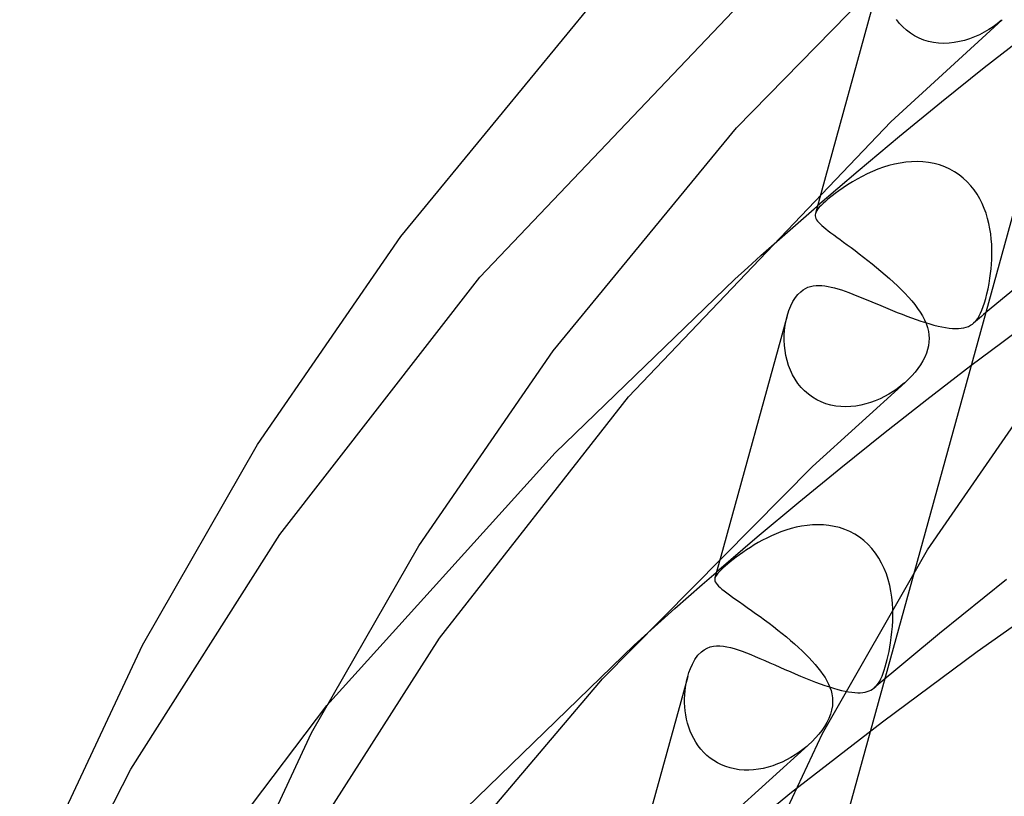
# Model space of a CAD drawing. Header units: millimetres. Extents: x -221 to 221, y -112 to 248.
# Tile 23 of 79: x -165 to -144, y 181 to 198. Entities that reach past the tile are written whole.
import ezdxf

# ---------------------------------------------------------------- set-up
doc = ezdxf.new("R2010")
doc.units = ezdxf.units.MM
doc.layers.add('HIDDEN', color=7, linetype='Continuous')
doc.layers.add('THICK', color=7, linetype='Continuous')

msp = doc.modelspace()

# ---------------------------------------------------------------- linework, layer by layer
at = {"layer": 'HIDDEN'}
for p, q in [((-146.362, 198.974), (-147.722, 194.039)), ((-154.9, 192.215), (-149.132, 198.276)), ((-146.09, 197.54), (-146.153, 197.621)), ((-146.021, 197.465), (-146.09, 197.54)), ((-145.944, 197.395), (-146.021, 197.465)), ((-144.126, 197.47), (-144.217, 197.41)), ((-144.039, 197.534), (-144.126, 197.47)), ((-143.957, 197.602), (-144.039, 197.534)), ((-145.862, 197.332), (-145.944, 197.395)), ((-145.774, 197.277), (-145.862, 197.332)), ((-145.68, 197.23), (-145.774, 197.277)), ((-144.514, 197.257), (-144.619, 197.217)), ((-144.412, 197.303), (-144.514, 197.257)), ((-144.313, 197.354), (-144.412, 197.303)), ((-144.217, 197.41), (-144.313, 197.354)), ((-143.399, 197.317), (-144.31, 196.604)), ((-145.582, 197.191), (-145.68, 197.23)), ((-145.48, 197.16), (-145.582, 197.191)), ((-145.376, 197.139), (-145.48, 197.16)), ((-145.269, 197.126), (-145.376, 197.139)), ((-145.16, 197.121), (-145.269, 197.126)), ((-145.051, 197.125), (-145.16, 197.121)), ((-144.941, 197.137), (-145.051, 197.125)), ((-144.833, 197.157), (-144.941, 197.137)), ((-144.725, 197.183), (-144.833, 197.157)), ((-144.619, 197.217), (-144.725, 197.183)), ((-144.31, 196.604), (-145.207, 195.886)), ((-145.207, 195.886), (-146.09, 195.164)), ((-146.09, 195.164), (-146.959, 194.438)), ((-146.313, 194.554), (-146.43, 194.519)), ((-146.195, 194.584), (-146.313, 194.554)), ((-146.076, 194.608), (-146.195, 194.584)), ((-145.957, 194.626), (-146.076, 194.608)), ((-145.837, 194.636), (-145.957, 194.626)), ((-145.717, 194.638), (-145.837, 194.636)), ((-145.598, 194.633), (-145.717, 194.638)), ((-145.48, 194.62), (-145.598, 194.633)), ((-145.365, 194.598), (-145.48, 194.62)), ((-145.252, 194.568), (-145.365, 194.598)), ((-145.142, 194.529), (-145.252, 194.568)), ((-146.959, 194.438), (-147.814, 193.708)), ((-146.767, 194.382), (-146.875, 194.328)), ((-146.657, 194.432), (-146.767, 194.382)), ((-146.544, 194.477), (-146.657, 194.432)), ((-146.43, 194.519), (-146.544, 194.477)), ((-145.037, 194.481), (-145.142, 194.529)), ((-144.936, 194.426), (-145.037, 194.481)), ((-144.841, 194.362), (-144.936, 194.426)), ((-144.752, 194.292), (-144.841, 194.362)), ((-147.18, 194.15), (-147.275, 194.088)), ((-147.081, 194.212), (-147.18, 194.15)), ((-146.979, 194.272), (-147.081, 194.212)), ((-146.875, 194.328), (-146.979, 194.272)), ((-144.669, 194.215), (-144.752, 194.292)), ((-144.593, 194.133), (-144.669, 194.215)), ((-147.439, 193.97), (-147.504, 193.921)), ((-147.363, 194.026), (-147.439, 193.97)), ((-147.275, 194.088), (-147.363, 194.026)), ((-144.524, 194.045), (-144.593, 194.133)), ((-144.461, 193.954), (-144.524, 194.045)), ((-144.405, 193.858), (-144.461, 193.954)), ((-147.693, 193.761), (-147.738, 193.719)), ((-147.641, 193.807), (-147.693, 193.761)), ((-147.604, 193.84), (-147.641, 193.807)), ((-147.558, 193.878), (-147.604, 193.84)), ((-147.504, 193.921), (-147.558, 193.878)), ((-144.355, 193.759), (-144.405, 193.858)), ((-144.311, 193.657), (-144.355, 193.759)), ((-147.847, 193.579), (-147.858, 193.548)), ((-147.829, 193.61), (-147.847, 193.579)), ((-147.806, 193.644), (-147.829, 193.61)), ((-147.775, 193.68), (-147.806, 193.644)), ((-147.738, 193.719), (-147.775, 193.68)), ((-144.273, 193.553), (-144.311, 193.657)), ((-144.241, 193.446), (-144.273, 193.553)), ((-144.214, 193.339), (-144.241, 193.446)), ((-144.192, 193.23), (-144.214, 193.339)), ((-144.175, 193.121), (-144.192, 193.23)), ((-144.163, 193.011), (-144.175, 193.121)), ((-144.155, 192.903), (-144.163, 193.011)), ((-144.151, 192.796), (-144.155, 192.903)), ((-144.154, 192.587), (-144.151, 192.69)), ((-144.151, 192.69), (-144.151, 192.796)), ((-144.168, 192.386), (-144.16, 192.485)), ((-144.16, 192.485), (-144.154, 192.587)), ((-144.192, 192.193), (-144.179, 192.289)), ((-144.179, 192.289), (-144.168, 192.386)), ((-159.106, 186.814), (-154.9, 192.215)), ((-153.32, 188.525), (-149.548, 192.172)), ((-144.232, 191.969), (-144.211, 192.079)), ((-144.211, 192.079), (-144.192, 192.193)), ((-148.223, 191.851), (-148.165, 191.908)), ((-148.165, 191.908), (-148.117, 191.945)), ((-148.117, 191.945), (-148.067, 191.976)), ((-148.067, 191.976), (-148.014, 192.001)), ((-148.014, 192.001), (-147.959, 192.019)), ((-147.959, 192.019), (-147.902, 192.032)), ((-147.902, 192.032), (-147.844, 192.039)), ((-147.844, 192.039), (-147.783, 192.041)), ((-147.783, 192.041), (-147.721, 192.038)), ((-147.721, 192.038), (-147.657, 192.031)), ((-147.657, 192.031), (-147.591, 192.02)), ((-147.591, 192.02), (-147.524, 192.006)), ((-147.524, 192.006), (-147.455, 191.988)), ((-147.455, 191.988), (-147.384, 191.967)), ((-147.384, 191.967), (-147.309, 191.944)), ((-147.309, 191.944), (-147.233, 191.917)), ((-147.233, 191.917), (-147.153, 191.889)), ((-147.153, 191.889), (-147.071, 191.857)), ((-144.279, 191.767), (-144.255, 191.865)), ((-144.255, 191.865), (-144.232, 191.969)), ((-148.374, 191.613), (-148.328, 191.703)), ((-148.328, 191.703), (-148.277, 191.783)), ((-148.277, 191.783), (-148.223, 191.851)), ((-147.071, 191.857), (-146.987, 191.824)), ((-146.987, 191.824), (-146.899, 191.789)), ((-146.899, 191.789), (-146.81, 191.752)), ((-146.81, 191.752), (-146.718, 191.714)), ((-146.718, 191.714), (-146.625, 191.675)), ((-146.625, 191.675), (-146.53, 191.636)), ((-144.332, 191.596), (-144.305, 191.677)), ((-144.305, 191.677), (-144.279, 191.767)), ((-148.451, 191.397), (-148.415, 191.51)), ((-148.415, 191.51), (-148.374, 191.613)), ((-146.53, 191.636), (-146.433, 191.595)), ((-146.433, 191.595), (-146.336, 191.555)), ((-146.336, 191.555), (-146.236, 191.514)), ((-146.236, 191.514), (-146.137, 191.474)), ((-146.137, 191.474), (-146.037, 191.434)), ((-144.418, 191.399), (-144.388, 191.457)), ((-144.388, 191.457), (-144.359, 191.522)), ((-144.359, 191.522), (-144.332, 191.596)), ((-144.284, 191.462), (-144.326, 191.426)), ((-148.449, 191.402), (-149.843, 186.346)), ((-148.492, 191.202), (-148.474, 191.302)), ((-148.474, 191.302), (-148.451, 191.397)), ((-146.037, 191.434), (-145.937, 191.396)), ((-145.937, 191.396), (-145.838, 191.359)), ((-145.838, 191.359), (-145.739, 191.323)), ((-145.739, 191.323), (-145.643, 191.29)), ((-145.643, 191.29), (-145.548, 191.26)), ((-145.548, 191.26), (-145.456, 191.232)), ((-144.56, 191.229), (-144.52, 191.263)), ((-144.498, 191.281), (-144.54, 191.245)), ((-144.52, 191.263), (-144.483, 191.303)), ((-144.455, 191.317), (-144.498, 191.281)), ((-144.483, 191.303), (-144.449, 191.348)), ((-144.412, 191.353), (-144.455, 191.317)), ((-144.449, 191.348), (-144.418, 191.399)), ((-144.369, 191.39), (-144.412, 191.353)), ((-144.326, 191.426), (-144.369, 191.39)), ((-148.511, 190.994), (-148.504, 191.1)), ((-148.504, 191.1), (-148.492, 191.202)), ((-145.456, 191.232), (-145.367, 191.207)), ((-145.367, 191.207), (-145.282, 191.185)), ((-145.282, 191.185), (-145.201, 191.167)), ((-145.201, 191.167), (-145.123, 191.153)), ((-145.123, 191.153), (-145.05, 191.143)), ((-145.05, 191.143), (-144.98, 191.136)), ((-144.98, 191.136), (-144.915, 191.133)), ((-144.915, 191.133), (-144.853, 191.134)), ((-144.853, 191.134), (-144.795, 191.139)), ((-144.795, 191.139), (-144.741, 191.148)), ((-144.741, 191.148), (-144.691, 191.162)), ((-144.691, 191.162), (-144.644, 191.18)), ((-144.644, 191.18), (-144.6, 191.202)), ((-144.6, 191.202), (-144.56, 191.229)), ((-148.512, 190.888), (-148.511, 190.994)), ((-148.507, 190.78), (-148.512, 190.888)), ((-148.495, 190.672), (-148.507, 190.78)), ((-148.477, 190.566), (-148.495, 190.672)), ((-148.452, 190.461), (-148.477, 190.566)), ((-148.42, 190.358), (-148.452, 190.461)), ((-148.381, 190.258), (-148.42, 190.358)), ((-148.336, 190.162), (-148.381, 190.258)), ((-144.59, 190.35), (-145.515, 189.64)), ((-148.283, 190.069), (-148.336, 190.162)), ((-148.224, 189.982), (-148.283, 190.069)), ((-148.158, 189.9), (-148.224, 189.982)), ((-148.085, 189.824), (-148.158, 189.9)), ((-148.005, 189.754), (-148.085, 189.824)), ((-146.225, 189.812), (-146.314, 189.758)), ((-146.141, 189.87), (-146.225, 189.812)), ((-146.061, 189.931), (-146.141, 189.87)), ((-145.985, 189.994), (-146.061, 189.931)), ((-147.92, 189.692), (-148.005, 189.754)), ((-147.829, 189.638), (-147.92, 189.692)), ((-147.734, 189.593), (-147.829, 189.638)), ((-147.635, 189.556), (-147.734, 189.593)), ((-146.599, 189.618), (-146.699, 189.582)), ((-146.5, 189.66), (-146.599, 189.618)), ((-146.405, 189.707), (-146.5, 189.66)), ((-145.515, 189.64), (-146.427, 188.925)), ((-146.314, 189.758), (-146.405, 189.707)), ((-147.534, 189.527), (-147.635, 189.556)), ((-147.43, 189.508), (-147.534, 189.527)), ((-147.326, 189.496), (-147.43, 189.508)), ((-147.22, 189.493), (-147.326, 189.496)), ((-147.114, 189.497), (-147.22, 189.493)), ((-147.009, 189.508), (-147.114, 189.497)), ((-146.905, 189.526), (-147.009, 189.508)), ((-146.801, 189.551), (-146.905, 189.526)), ((-146.699, 189.582), (-146.801, 189.551)), ((-146.427, 188.925), (-147.324, 188.205)), ((-158.117, 183.22), (-153.32, 188.525)), ((-147.324, 188.205), (-148.208, 187.481)), ((-148.208, 187.481), (-149.078, 186.752)), ((-148.475, 186.903), (-148.58, 186.866)), ((-148.367, 186.935), (-148.475, 186.903)), ((-148.258, 186.963), (-148.367, 186.935)), ((-148.146, 186.986), (-148.258, 186.963)), ((-148.033, 187.002), (-148.146, 186.986)), ((-147.92, 187.013), (-148.033, 187.002)), ((-147.805, 187.016), (-147.92, 187.013)), ((-147.69, 187.013), (-147.805, 187.016)), ((-147.576, 187.002), (-147.69, 187.013)), ((-147.463, 186.982), (-147.576, 187.002)), ((-147.352, 186.955), (-147.463, 186.982)), ((-147.242, 186.918), (-147.352, 186.955)), ((-147.135, 186.873), (-147.242, 186.918)), ((-162.232, 181.886), (-159.106, 186.814)), ((-149.078, 186.752), (-149.933, 186.02)), ((-148.877, 186.737), (-148.969, 186.69)), ((-148.781, 186.783), (-148.877, 186.737)), ((-148.682, 186.826), (-148.781, 186.783)), ((-148.58, 186.866), (-148.682, 186.826)), ((-147.032, 186.818), (-147.135, 186.873)), ((-146.933, 186.755), (-147.032, 186.818)), ((-146.839, 186.682), (-146.933, 186.755)), ((-149.302, 186.488), (-149.378, 186.436)), ((-149.223, 186.54), (-149.302, 186.488)), ((-149.141, 186.591), (-149.223, 186.54)), ((-149.057, 186.641), (-149.141, 186.591)), ((-148.969, 186.69), (-149.057, 186.641)), ((-146.751, 186.602), (-146.839, 186.682)), ((-146.669, 186.514), (-146.751, 186.602)), ((-146.594, 186.418), (-146.669, 186.514)), ((-149.585, 186.283), (-149.646, 186.235)), ((-149.52, 186.333), (-149.585, 186.283)), ((-149.451, 186.384), (-149.52, 186.333)), ((-149.378, 186.436), (-149.451, 186.384)), ((-146.526, 186.317), (-146.594, 186.418)), ((-146.466, 186.21), (-146.526, 186.317)), ((-149.796, 186.108), (-149.836, 186.071)), ((-149.754, 186.145), (-149.796, 186.108)), ((-149.702, 186.189), (-149.754, 186.145)), ((-149.646, 186.235), (-149.702, 186.189)), ((-146.413, 186.098), (-146.466, 186.21)), ((-146.367, 185.983), (-146.413, 186.098)), ((-145.778, 186.042), (-152.705, 160.917)), ((-149.956, 185.926), (-149.968, 185.895)), ((-149.936, 185.96), (-149.956, 185.926)), ((-149.908, 185.996), (-149.936, 185.96)), ((-149.874, 186.033), (-149.908, 185.996)), ((-149.836, 186.071), (-149.874, 186.033)), ((-146.329, 185.864), (-146.367, 185.983)), ((-143.842, 185.869), (-145.25, 184.735)), ((-142.299, 185.874), (-144.46, 184.345)), ((-146.297, 185.742), (-146.329, 185.864)), ((-146.272, 185.618), (-146.297, 185.742)), ((-146.253, 185.493), (-146.272, 185.618)), ((-146.24, 185.369), (-146.253, 185.493)), ((-146.233, 185.245), (-146.24, 185.369)), ((-146.23, 185.122), (-146.233, 185.245)), ((-146.233, 185.001), (-146.23, 185.122)), ((-146.249, 184.766), (-146.239, 184.882)), ((-146.239, 184.882), (-146.233, 185.001)), ((-145.25, 184.735), (-146.621, 183.591)), ((-146.279, 184.534), (-146.263, 184.649)), ((-146.263, 184.649), (-146.249, 184.766)), ((-155.518, 180.752), (-151.659, 184.49)), ((-150.191, 184.393), (-150.13, 184.427)), ((-150.13, 184.427), (-150.065, 184.452)), ((-150.065, 184.452), (-149.999, 184.467)), ((-149.999, 184.467), (-149.931, 184.474)), ((-149.931, 184.474), (-149.861, 184.473)), ((-149.861, 184.473), (-149.789, 184.467)), ((-149.789, 184.467), (-149.717, 184.455)), ((-149.717, 184.455), (-149.641, 184.438)), ((-149.641, 184.438), (-149.562, 184.416)), ((-146.311, 184.356), (-146.294, 184.444)), ((-146.294, 184.444), (-146.279, 184.534)), ((-150.386, 184.186), (-150.322, 184.275)), ((-150.322, 184.275), (-150.249, 184.349)), ((-150.249, 184.349), (-150.191, 184.393)), ((-149.562, 184.416), (-149.48, 184.39)), ((-149.48, 184.39), (-149.395, 184.36)), ((-149.395, 184.36), (-149.306, 184.327)), ((-149.306, 184.327), (-149.214, 184.291)), ((-149.214, 184.291), (-149.119, 184.251)), ((-149.119, 184.251), (-149.021, 184.209)), ((-144.46, 184.345), (-146.448, 182.871)), ((-146.349, 184.188), (-146.329, 184.271)), ((-146.329, 184.271), (-146.311, 184.356)), ((-150.48, 183.999), (-150.438, 184.092)), ((-150.438, 184.092), (-150.386, 184.186)), ((-149.021, 184.209), (-148.92, 184.165)), ((-148.92, 184.165), (-148.817, 184.12)), ((-148.817, 184.12), (-148.712, 184.074)), ((-148.712, 184.074), (-148.606, 184.027)), ((-148.606, 184.027), (-148.498, 183.98)), ((-146.412, 183.962), (-146.39, 184.033)), ((-146.39, 184.033), (-146.369, 184.108)), ((-146.369, 184.108), (-146.349, 184.188)), ((-150.536, 183.833), (-151.964, 178.653)), ((-150.555, 183.759), (-150.537, 183.831)), ((-150.537, 183.831), (-150.512, 183.911)), ((-150.512, 183.911), (-150.48, 183.999)), ((-148.498, 183.98), (-148.389, 183.932)), ((-148.389, 183.932), (-148.281, 183.886)), ((-148.281, 183.886), (-148.172, 183.84)), ((-148.172, 183.84), (-148.065, 183.796)), ((-146.482, 183.783), (-146.458, 183.837)), ((-146.458, 183.837), (-146.435, 183.897)), ((-146.435, 183.897), (-146.412, 183.962)), ((-150.593, 183.528), (-150.583, 183.608)), ((-150.583, 183.608), (-150.57, 183.685)), ((-150.57, 183.685), (-150.555, 183.759)), ((-148.065, 183.796), (-147.958, 183.753)), ((-147.958, 183.753), (-147.855, 183.713)), ((-147.855, 183.713), (-147.754, 183.676)), ((-147.754, 183.676), (-147.657, 183.641)), ((-147.657, 183.641), (-147.563, 183.61)), ((-147.563, 183.61), (-147.474, 183.583)), ((-146.623, 183.589), (-146.591, 183.619)), ((-146.591, 183.619), (-146.561, 183.653)), ((-146.561, 183.653), (-146.534, 183.692)), ((-146.534, 183.692), (-146.507, 183.735)), ((-146.507, 183.735), (-146.482, 183.783)), ((-150.602, 183.364), (-150.599, 183.447)), ((-150.599, 183.447), (-150.593, 183.528)), ((-147.474, 183.583), (-147.389, 183.559)), ((-147.389, 183.559), (-147.308, 183.538)), ((-147.308, 183.538), (-147.232, 183.521)), ((-147.232, 183.521), (-147.16, 183.507)), ((-147.16, 183.507), (-147.092, 183.498)), ((-147.092, 183.498), (-147.029, 183.491)), ((-147.029, 183.491), (-146.969, 183.488)), ((-146.969, 183.488), (-146.914, 183.489)), ((-146.914, 183.489), (-146.862, 183.493)), ((-146.862, 183.493), (-146.814, 183.501)), ((-146.814, 183.501), (-146.769, 183.512)), ((-146.769, 183.512), (-146.728, 183.526)), ((-146.728, 183.526), (-146.69, 183.544)), ((-146.69, 183.544), (-146.655, 183.565)), ((-146.655, 183.565), (-146.623, 183.589)), ((-161.563, 178.669), (-158.117, 183.22)), ((-150.602, 183.28), (-150.602, 183.364)), ((-150.598, 183.194), (-150.602, 183.28)), ((-150.59, 183.108), (-150.598, 183.194)), ((-150.578, 183.022), (-150.59, 183.108)), ((-150.561, 182.937), (-150.578, 183.022)), ((-150.54, 182.852), (-150.561, 182.937)), ((-150.515, 182.768), (-150.54, 182.852)), ((-150.485, 182.685), (-150.515, 182.768)), ((-146.448, 182.871), (-148.357, 181.393)), ((-150.451, 182.604), (-150.485, 182.685)), ((-150.411, 182.525), (-150.451, 182.604)), ((-150.367, 182.448), (-150.411, 182.525)), ((-150.317, 182.374), (-150.367, 182.448)), ((-150.262, 182.304), (-150.317, 182.374)), ((-148.039, 182.363), (-148.118, 182.3)), ((-150.202, 182.237), (-150.262, 182.304)), ((-150.137, 182.174), (-150.202, 182.237)), ((-150.066, 182.116), (-150.137, 182.174)), ((-148.284, 182.182), (-148.373, 182.128)), ((-148.199, 182.239), (-148.284, 182.182)), ((-148.118, 182.3), (-148.199, 182.239)), ((-149.991, 182.063), (-150.066, 182.116)), ((-149.912, 182.015), (-149.991, 182.063)), ((-149.827, 181.974), (-149.912, 182.015)), ((-149.739, 181.938), (-149.827, 181.974)), ((-149.647, 181.91), (-149.739, 181.938)), ((-148.751, 181.957), (-148.851, 181.926)), ((-148.653, 181.993), (-148.751, 181.957)), ((-148.557, 182.033), (-148.653, 181.993)), ((-148.464, 182.079), (-148.557, 182.033)), ((-148.373, 182.128), (-148.464, 182.079)), ((-164.565, 177.326), (-162.232, 181.886)), ((-149.553, 181.888), (-149.647, 181.91)), ((-149.455, 181.873), (-149.553, 181.888)), ((-149.356, 181.865), (-149.455, 181.873)), ((-149.255, 181.864), (-149.356, 181.865)), ((-149.154, 181.87), (-149.255, 181.864)), ((-149.053, 181.883), (-149.154, 181.87)), ((-148.952, 181.901), (-149.053, 181.883)), ((-148.851, 181.926), (-148.952, 181.901)), ((-148.357, 181.393), (-150.207, 179.895))]:
    msp.add_line(p, q, dxfattribs=at)
at = {"layer": 'THICK'}
for p, q in [((-141.517, 201.497), (-145.778, 186.042)), ((-149.512, 195.349), (-144.735, 200.226)), ((-156.563, 193.068), (-152.489, 198.02)), ((-146.274, 195.474), (-143.938, 197.618)), ((-151.784, 189.704), (-146.274, 195.474)), ((-153.363, 190.668), (-149.512, 195.349)), ((-147.722, 194.039), (-147.857, 193.551)), ((-148.165, 193.402), (-147.884, 193.647)), ((-147.872, 193.657), (-147.884, 193.647)), ((-147.861, 193.667), (-147.872, 193.657)), ((-147.858, 193.548), (-147.862, 193.522)), ((-147.862, 193.522), (-147.861, 193.497)), ((-147.849, 193.677), (-147.861, 193.667)), ((-147.837, 193.687), (-147.849, 193.677)), ((-147.825, 193.698), (-147.837, 193.687)), ((-147.814, 193.708), (-147.825, 193.698)), ((-148.445, 193.157), (-148.165, 193.402)), ((-147.861, 193.497), (-147.856, 193.472)), ((-147.856, 193.472), (-147.846, 193.446)), ((-147.846, 193.446), (-147.831, 193.419)), ((-147.831, 193.419), (-147.811, 193.392)), ((-147.811, 193.392), (-147.786, 193.363)), ((-147.786, 193.363), (-147.757, 193.332)), ((-147.757, 193.332), (-147.722, 193.3)), ((-148.723, 192.912), (-148.445, 193.157)), ((-147.722, 193.3), (-147.682, 193.265)), ((-147.682, 193.265), (-147.637, 193.228)), ((-147.637, 193.228), (-147.587, 193.189)), ((-147.587, 193.189), (-147.533, 193.147)), ((-147.533, 193.147), (-147.473, 193.102)), ((-147.473, 193.102), (-147.409, 193.055)), ((-159.571, 188.701), (-156.563, 193.068)), ((-149, 192.666), (-148.723, 192.912)), ((-147.409, 193.055), (-147.34, 193.004)), ((-147.34, 193.004), (-147.267, 192.95)), ((-147.267, 192.95), (-147.19, 192.893)), ((-147.19, 192.893), (-147.108, 192.833)), ((-147.108, 192.833), (-147.024, 192.77)), ((-147.024, 192.77), (-146.937, 192.704)), ((-146.937, 192.704), (-146.847, 192.636)), ((-149.275, 192.419), (-149, 192.666)), ((-146.847, 192.636), (-146.756, 192.565)), ((-146.756, 192.565), (-146.664, 192.492)), ((-146.664, 192.492), (-146.571, 192.417)), ((-149.548, 192.172), (-149.275, 192.419)), ((-146.571, 192.417), (-146.48, 192.341)), ((-146.48, 192.341), (-146.39, 192.265)), ((-143.172, 192.385), (-144.284, 191.462)), ((-146.39, 192.265), (-146.302, 192.187)), ((-146.302, 192.187), (-146.216, 192.11)), ((-146.216, 192.11), (-146.133, 192.032)), ((-146.133, 192.032), (-146.053, 191.953)), ((-146.053, 191.953), (-145.976, 191.874)), ((-145.976, 191.874), (-145.903, 191.796)), ((-145.903, 191.796), (-145.835, 191.717)), ((-145.835, 191.717), (-145.77, 191.638)), ((-145.77, 191.638), (-145.711, 191.558)), ((-145.711, 191.558), (-145.657, 191.479)), ((-145.657, 191.479), (-145.609, 191.399)), ((-145.609, 191.399), (-145.568, 191.319)), ((-145.568, 191.319), (-145.533, 191.238)), ((-143.292, 191.322), (-143.945, 190.837)), ((-145.533, 191.238), (-145.505, 191.156)), ((-145.505, 191.156), (-145.485, 191.074)), ((-145.485, 191.074), (-145.474, 191.002)), ((-145.473, 190.852), (-145.483, 190.774)), ((-145.474, 191.002), (-145.47, 190.928)), ((-145.47, 190.928), (-145.473, 190.852)), ((-143.945, 190.837), (-144.59, 190.35)), ((-156.185, 186.571), (-153.363, 190.668)), ((-145.501, 190.695), (-145.527, 190.615)), ((-145.483, 190.774), (-145.501, 190.695)), ((-145.601, 190.454), (-145.65, 190.374)), ((-145.56, 190.534), (-145.601, 190.454)), ((-145.527, 190.615), (-145.56, 190.534)), ((-145.5, 186.489), (-142.752, 190.478)), ((-145.764, 190.218), (-145.829, 190.144)), ((-145.704, 190.295), (-145.764, 190.218)), ((-145.65, 190.374), (-145.704, 190.295)), ((-147.916, 188.238), (-145.973, 190.004)), ((-145.899, 190.073), (-145.973, 190.004)), ((-145.829, 190.144), (-145.899, 190.073)), ((-155.748, 184.634), (-151.784, 189.704)), ((-161.987, 184.485), (-159.571, 188.701)), ((-152.33, 183.783), (-147.916, 188.238)), ((-158.435, 182.645), (-156.185, 186.571)), ((-147.708, 182.636), (-145.5, 186.489)), ((-149.843, 186.346), (-149.967, 185.898)), ((-150.231, 185.761), (-149.941, 186.013)), ((-149.968, 185.895), (-149.971, 185.867)), ((-149.971, 185.867), (-149.968, 185.841)), ((-149.94, 186.014), (-149.941, 186.013)), ((-149.938, 186.016), (-149.94, 186.014)), ((-149.937, 186.017), (-149.938, 186.016)), ((-149.936, 186.018), (-149.937, 186.017)), ((-149.934, 186.019), (-149.936, 186.018)), ((-149.933, 186.02), (-149.934, 186.019)), ((-150.52, 185.508), (-150.231, 185.761)), ((-149.968, 185.841), (-149.959, 185.814)), ((-149.959, 185.814), (-149.944, 185.787)), ((-149.944, 185.787), (-149.922, 185.759)), ((-149.922, 185.759), (-149.894, 185.728)), ((-149.894, 185.728), (-149.86, 185.697)), ((-149.86, 185.697), (-149.82, 185.662)), ((-149.82, 185.662), (-149.773, 185.625)), ((-150.808, 185.254), (-150.52, 185.508)), ((-149.773, 185.625), (-149.72, 185.585)), ((-149.72, 185.585), (-149.662, 185.543)), ((-149.662, 185.543), (-149.598, 185.497)), ((-149.598, 185.497), (-149.528, 185.448)), ((-151.093, 185), (-150.808, 185.254)), ((-149.528, 185.448), (-149.453, 185.395)), ((-149.453, 185.395), (-149.373, 185.339)), ((-149.373, 185.339), (-149.289, 185.28)), ((-149.289, 185.28), (-149.202, 185.218)), ((-149.202, 185.218), (-149.112, 185.154)), ((-149.112, 185.154), (-149.019, 185.087)), ((-149.019, 185.087), (-148.925, 185.018)), ((-151.377, 184.745), (-151.093, 185)), ((-148.925, 185.018), (-148.831, 184.947)), ((-148.831, 184.947), (-148.738, 184.876)), ((-148.738, 184.876), (-148.646, 184.804)), ((-158.671, 180.058), (-155.748, 184.634)), ((-151.659, 184.49), (-151.377, 184.745)), ((-148.646, 184.804), (-148.555, 184.731)), ((-148.555, 184.731), (-148.466, 184.659)), ((-148.466, 184.659), (-148.38, 184.586)), ((-163.808, 180.601), (-161.987, 184.485)), ((-148.38, 184.586), (-148.296, 184.514)), ((-148.296, 184.514), (-148.215, 184.441)), ((-148.215, 184.441), (-148.137, 184.369)), ((-148.137, 184.369), (-148.063, 184.297)), ((-148.063, 184.297), (-147.992, 184.226)), ((-147.992, 184.226), (-147.925, 184.155)), ((-147.925, 184.155), (-147.862, 184.084)), ((-147.862, 184.084), (-147.803, 184.014)), ((-147.803, 184.014), (-147.749, 183.944)), ((-147.749, 183.944), (-147.699, 183.875)), ((-147.699, 183.875), (-147.655, 183.806)), ((-147.655, 183.806), (-147.615, 183.738)), ((-156.23, 179.177), (-152.33, 183.783)), ((-147.615, 183.738), (-147.581, 183.67)), ((-147.581, 183.67), (-147.552, 183.602)), ((-147.552, 183.602), (-147.529, 183.534)), ((-147.529, 183.534), (-147.512, 183.466)), ((-147.512, 183.466), (-147.499, 183.384)), ((-147.5, 183.213), (-147.516, 183.125)), ((-147.495, 183.299), (-147.5, 183.213)), ((-147.499, 183.384), (-147.495, 183.299)), ((-147.541, 183.037), (-147.575, 182.95)), ((-147.516, 183.125), (-147.541, 183.037)), ((-147.668, 182.779), (-147.724, 182.697)), ((-147.618, 182.864), (-147.668, 182.779)), ((-147.575, 182.95), (-147.618, 182.864)), ((-160.121, 179.051), (-158.435, 182.645)), ((-149.373, 179.084), (-147.708, 182.636)), ((-147.786, 182.617), (-147.854, 182.54)), ((-147.724, 182.697), (-147.786, 182.617)), ((-149.65, 180.906), (-148.007, 182.391)), ((-147.928, 182.464), (-148.007, 182.391)), ((-147.854, 182.54), (-147.928, 182.464))]:
    msp.add_line(p, q, dxfattribs=at)

doc.saveas('drawing.dxf')
